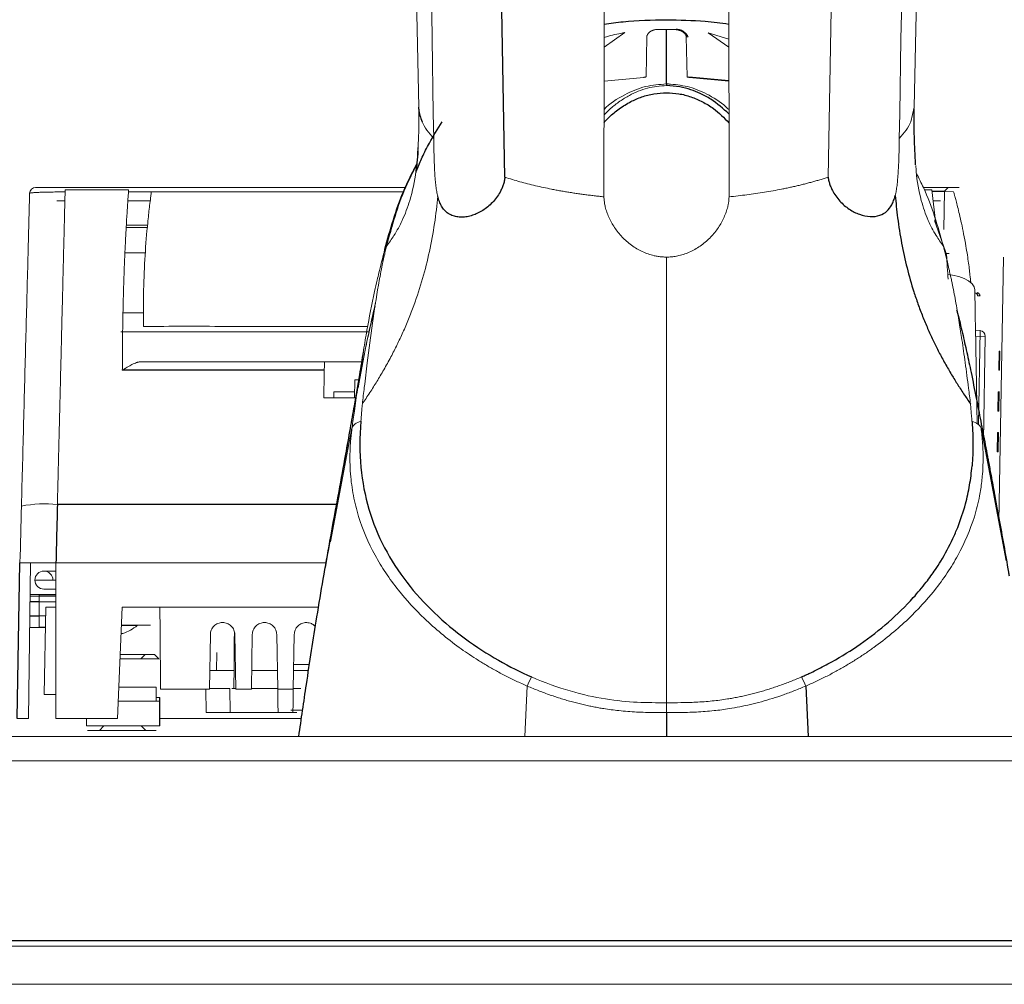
# Paper-space layout '_Bottom' of a CAD drawing. Header units: millimetres. Extents: x -1506 to 1507, y -634 to 605.
# Tile 29 of 33: x 896 to 978, y 322 to 402. Entities that reach past the tile are written whole.
import ezdxf

# ---------------------------------------------------------------- set-up
doc = ezdxf.new("R2010")
doc.units = ezdxf.units.MM

psp = doc.layouts.new('_Bottom')

# ---------------------------------------------------------------- linework, layer by layer
at = {"color": 144, "linetype": 'Continuous', "lineweight": 18}
for p, q in [((928.039, 460.262), (929.328, 395.013)), ((970.672, 395.013), (971.963, 460.345)), ((946.534, 401.219), (944.802, 400.01)), ((948.29, 397.53), (948.356, 400.868)), ((951.71, 397.53), (951.644, 400.868)), ((953.489, 401.208), (955.198, 400.01)), ((953.489, 401.208), (955.196, 400.682)), ((948.117, 397.487), (944.797, 397.167)), ((951.822, 397.492), (951.879, 397.487)), ((951.859, 397.492), (951.858, 397.532)), ((951.876, 397.532), (955.203, 397.214)), ((951.879, 397.487), (955.203, 397.17)), ((970.65, 395.014), (970.389, 393.783)), ((899.834, 388.3), (905.13, 388.3)), ((905.13, 388.098), (899.834, 388.098)), ((905.119, 387.926), (907.021, 387.926)), ((971.429, 388.3), (972.138, 388.3)), ((972.138, 388.098), (971.5, 388.098)), ((972.472, 385.252), (972.138, 388.098)), ((972.152, 387.977), (973.953, 387.933)), ((972.153, 387.995), (973.202, 387.995)), ((973.146, 384.8), (973.202, 387.995)), ((973.202, 387.995), (973.507, 388.3)), ((899.146, 387.2), (899.822, 387.2)), ((905.043, 387.2), (906.896, 387.2)), ((972.265, 387.2), (972.85, 387.2)), ((972.369, 385.543), (973.284, 382.954)), ((906.688, 384.95), (904.94, 384.95)), ((906.706, 385.15), (904.952, 385.15)), ((906.559, 382.85), (904.834, 382.85)), ((926.455, 382.951), (926.568, 383.29)), ((973.329, 382.8), (973.567, 382.8)), ((926.387, 382.697), (926.346, 382.069)), ((977.725, 360.403), (978.111, 382.496)), ((975.332, 380.865), (975.375, 380.337)), ((904.662, 377.85), (906.374, 377.85)), ((925.201, 376.25), (904.466, 376.25)), ((975.779, 376.384), (976.152, 376.378)), ((976.015, 368.535), (976.152, 376.378)), ((976.588, 375.87), (975.788, 375.884)), ((976.588, 375.87), (976.437, 367.181)), ((977.74, 374.65), (977.712, 373.05)), ((977.814, 374.648), (977.74, 374.65)), ((977.786, 373.049), (977.814, 374.648)), ((906.124, 373.75), (924.681, 373.75)), ((977.712, 373.05), (977.786, 373.049)), ((923.99, 372.25), (923.964, 370.75)), ((923.99, 372.25), (924.391, 372.25)), ((924.135, 370.75), (921.411, 370.75)), ((923.973, 371.25), (922.248, 371.25)), ((922.248, 371.25), (922.257, 370.75)), ((977.681, 371.25), (977.653, 369.65)), ((977.681, 371.25), (977.765, 371.249)), ((977.727, 369.649), (977.755, 371.249)), ((977.653, 369.65), (977.727, 369.649)), ((923.763, 368.232), (921.96, 358.748)), ((976.237, 368.232), (978.344, 357.149)), ((977.621, 367.851), (977.593, 366.251)), ((977.695, 367.849), (977.621, 367.851)), ((977.677, 366.249), (977.593, 366.251)), ((896.784, 344), (896.944, 357)), ((899.065, 357), (921.585, 357)), ((899.065, 357), (899.065, 344)), ((899.065, 356.3), (898.066, 356.3)), ((899.065, 355.55), (897.316, 355.55)), ((897.662, 354.194), (896.908, 354.192)), ((897.662, 354.354), (896.91, 354.353)), ((899.065, 354.354), (897.662, 354.354)), ((897.662, 354.354), (897.662, 351.578)), ((898.066, 354.8), (899.065, 354.8)), ((899.065, 353.733), (897.662, 353.733)), ((898.092, 346), (898.219, 353.3)), ((899.065, 353.3), (898.219, 353.3)), ((904.202, 344), (904.594, 353.3)), ((904.594, 353.3), (920.929, 353.3)), ((897.662, 352.577), (898.207, 352.577)), ((904.529, 351.758), (905.855, 351.758)), ((904.53, 351.8), (906.957, 351.8)), ((912.983, 352), (912.949, 352)), ((916.483, 352), (916.449, 352)), ((919.983, 352), (919.949, 352)), ((911.869, 346.448), (911.949, 351.017)), ((914.063, 346.448), (913.983, 351.017)), ((915.369, 346.448), (915.449, 351.017)), ((917.563, 346.448), (917.483, 351.017)), ((918.869, 346.448), (918.949, 351.017)), ((907.284, 349.35), (904.427, 349.35)), ((906.143, 348.971), (906.511, 349.35)), ((907.284, 349.35), (907.654, 348.969)), ((912.492, 349.5), (912.466, 348)), ((906.143, 348.971), (904.411, 348.971)), ((907.654, 348.969), (904.411, 348.969)), ((918.905, 348.5), (920.191, 348.5)), ((913.924, 348), (911.896, 348)), ((917.536, 348), (915.396, 348)), ((920.114, 348), (918.896, 348)), ((938.385, 346.706), (938.172, 342.5)), ((898.092, 346), (899.065, 346)), ((907.436, 346.61), (904.312, 346.61)), ((907.436, 345.44), (907.436, 346.61)), ((907.785, 346.448), (911.869, 346.448)), ((911.601, 344.5), (911.567, 346.448)), ((913.566, 346.5), (913.6, 344.5)), ((914.051, 346.5), (913.741, 346.5)), ((914.063, 346.448), (915.369, 346.448)), ((917.562, 346.5), (915.37, 346.5)), ((917.563, 346.448), (918.869, 346.448)), ((919.491, 346.5), (918.87, 346.5)), ((907.741, 345.44), (904.262, 345.44)), ((907.436, 345.74), (907.741, 345.74)), ((950, 344.495), (950, 345.318)), ((915.335, 344.5), (913.6, 344.5)), ((916.335, 344.5), (916.597, 344.5)), ((918.835, 344.5), (917.597, 344.5)), ((918.666, 344.7), (919.617, 344.7)), ((899.065, 344), (904.202, 344)), ((901.618, 344), (901.618, 343.381)), ((907.741, 343.381), (901.618, 343.381)), ((903.06, 343.379), (902.709, 343)), ((906.187, 343.379), (903.06, 343.379)), ((919.517, 344), (907.741, 344)), ((907.436, 343), (901.696, 343)), ((868.066, 342.5), (1008.065, 342.5)), ((1008.065, 340.465), (868.066, 340.465)), ((767.066, 325), (1063.066, 325)), ((767.066, 321.825), (1063.066, 321.825))]:
    psp.add_line(p, q, dxfattribs=at)
at = {"color": 7, "linetype": 'Continuous', "lineweight": 25}
for p, q in [((950, 396.937), (950, 396.794)), ((929.338, 394.822), (929.331, 395.014)), ((970.762, 390.198), (970.77, 390.279)), ((921.452, 373.046), (904.605, 373.046)), ((977.667, 366.25), (977.695, 367.849)), ((922.456, 361.857), (899.188, 361.857)), ((895.839, 344), (896.066, 357)), ((899.065, 354.194), (897.662, 354.194)), ((897.662, 353.733), (896.903, 353.732)), ((896.889, 352.576), (897.662, 352.577)), ((897.662, 351.578), (896.876, 351.577)), ((898.189, 351.578), (897.662, 351.578)), ((961.615, 346.706), (961.828, 342.5)), ((907.741, 343.381), (907.741, 345.74)), ((950, 344.495), (950, 342.5)), ((906.566, 343), (906.187, 343.379)), ((868.066, 325.491), (1008.065, 325.491))]:
    psp.add_line(p, q, dxfattribs=at)
at = {"color": 7, "linetype": 'Continuous', "lineweight": 25, "flags": 128}
psp.add_lwpolyline([(936.524, 389.155), (935.874, 424.858), (935.368, 452.91)], dxfattribs=at)
at = {"color": 144, "linetype": 'Continuous', "lineweight": 18, "flags": 128}
for points in [[(963.476, 389.155), (964.126, 424.858), (964.632, 452.91)], [(944.78, 387.523), (944.842, 422.176), (944.887, 449.406)], [(955.22, 387.523), (955.158, 422.176), (955.113, 449.406)], [(950, 396.937), (950.002, 396.937), (950.003, 396.937)], [(973.479, 381.039), (973.863, 380.986), (974.38, 380.868), (974.833, 380.705), (975.206, 380.505), (975.485, 380.274), (975.658, 380.022), (975.72, 379.757)], [(923.766, 368.244), (923.764, 368.237), (923.763, 368.232)]]:
    psp.add_lwpolyline(points, dxfattribs=at)
at = {"color": 144, "linetype": 'Continuous', "lineweight": 18}
for centre, radius, start, end in [((897.373, 387.8), 0.5, 90, 178.5), ((975.701, 379.255), 0.25, 0.87756, 87.98169), ((976.114, 375.904), 0.475, 355.8836, 85.50082), ((898.168, 351.308), 10.598, 84.47565, 100.76064), ((898.066, 355.55), 0.75, 0, 270), ((903.348, 354.897), 4.018, 288.89235, 308.60125), ((904.651, 352.744), 1.648, 264.33909, 269.92628)]:
    psp.add_arc(centre, radius, start, end, dxfattribs=at)
for points in [[(930.578, 392.399), (930.22, 414.54), (929.861, 436.685), (929.502, 458.834)], [(969.422, 392.399), (969.78, 414.54), (970.139, 436.685), (970.498, 458.834)], [(950.794, 401.481), (950.799, 401.492), (950.805, 401.503), (950.812, 401.513)], [(951.644, 400.868), (951.699, 400.887), (951.755, 400.884), (951.811, 400.865)], [(948.18, 397.492), (948.159, 397.49), (948.138, 397.489), (948.117, 397.487)], [(950, 396.937), (950, 396.899), (950, 396.849), (950, 396.794)], [(950.003, 396.937), (950.116, 396.937), (950.228, 396.934), (950.34, 396.928)], [(951.876, 397.532), (951.87, 397.532), (951.864, 397.532), (951.858, 397.532)], [(951.859, 397.492), (951.865, 397.49), (951.872, 397.489), (951.879, 397.487)], [(929.61, 393.783), (929.819, 393.314), (930.142, 392.85), (930.578, 392.399)], [(969.422, 392.399), (969.858, 392.85), (970.181, 393.314), (970.389, 393.783)], [(926.387, 382.697), (926.41, 382.782), (926.432, 382.866), (926.455, 382.951)], [(926.656, 383.42), (926.518, 383.289), (926.448, 383.127), (926.455, 382.951)], [(926.594, 383.169), (926.615, 383.253), (926.635, 383.337), (926.656, 383.42)], [(973.091, 383.42), (973.114, 383.336), (973.137, 383.25), (973.16, 383.165)], [(973.284, 382.954), (973.309, 382.868), (973.334, 382.782), (973.359, 382.695)], [(973.359, 382.695), (973.404, 382.013), (973.447, 381.332), (973.49, 380.643)], [(975.951, 379.259), (976.089, 379.254), (976.157, 379.252), (976.157, 379.252)], [(921.465, 373.75), (921.464, 373.75), (921.464, 373.75), (921.464, 373.749)], [(921.411, 370.75), (921.425, 371.52), (921.438, 372.286), (921.452, 373.046)], [(921.411, 370.75), (921.425, 371.52), (921.438, 372.286), (921.452, 373.046)], [(923.766, 368.244), (923.836, 368.733), (923.901, 369.201), (923.963, 369.648)], [(896.066, 357), (896.107, 358.575), (896.148, 360.149), (896.189, 361.72)], [(907.735, 353.3), (907.761, 351.135), (907.778, 348.846), (907.785, 346.448)], [(938.74, 347.47), (938.61, 347.229), (938.488, 346.966), (938.385, 346.706)], [(961.26, 347.47), (961.39, 347.229), (961.512, 346.966), (961.615, 346.706)]]:
    psp.add_open_spline(points, degree=3, dxfattribs=at)
at = {"color": 7, "linetype": 'Continuous', "lineweight": 25}
for points, knots in [([(944.806, 401.911), (945.328, 401.992), (947.036, 402.257), (948.785, 402.278), (950, 402.292)], [0, 0, 0, 0, 0.305563, 1, 1, 1, 1]), ([(950, 402.292), (951.083, 402.276), (952.83, 402.25), (954.543, 402.021), (955.194, 401.934)], [0, 0, 0, 0, 0.620046, 1, 1, 1, 1]), ([(950, 396.937), (950, 398.049), (950, 399.574), (950, 401.084), (950, 401.493)], [0, 0, 0, 0, 0.729213, 1, 1, 1, 1]), ([(950.794, 401.481), (950.826, 401.479), (950.889, 401.476), (950.98, 401.46), (951.064, 401.439), (951.142, 401.413), (951.212, 401.382), (951.275, 401.349), (951.33, 401.315), (951.4, 401.266), (951.482, 401.195), (951.555, 401.106), (951.598, 401.034), (951.624, 400.979), (951.64, 400.928), (951.643, 400.887), (951.644, 400.868)], [0, 0, 0, 0, 0.078891, 0.154273, 0.226018, 0.29404, 0.358288, 0.418745, 0.475424, 0.528362, 0.641352, 0.765242, 0.84483, 0.879453, 0.942357, 1, 1, 1, 1]), ([(955.208, 394.435), (954.725, 394.87), (954.001, 395.522), (952.871, 396.137), (952.006, 396.482), (951.064, 396.735), (950.373, 396.773), (950, 396.794)], [0, 0, 0, 0, 0.342472, 0.513145, 0.657397, 0.814814, 1, 1, 1, 1]), ([(944.791, 393.731), (944.932, 393.882), (945.312, 394.29), (946.055, 394.884), (946.964, 395.457), (947.944, 395.878), (948.945, 396.151), (949.648, 396.186), (949.999, 396.204)], [0, 0, 0, 0, 0.10982, 0.295695, 0.490898, 0.656134, 0.828235, 1, 1, 1, 1]), ([(949.999, 396.204), (950.341, 396.187), (951.036, 396.153), (952.051, 395.883), (953.021, 395.46), (954.146, 394.778), (954.799, 394.113), (955.209, 393.695)], [0, 0, 0, 0, 0.16649, 0.338124, 0.512752, 0.693661, 1, 1, 1, 1]), ([(970.772, 390.248), (970.734, 391.002), (970.657, 392.537), (970.664, 394.097), (970.667, 394.89)], [0, 0, 0, 0, 0.491974, 1, 1, 1, 1]), ([(929.264, 391.387), (929.239, 391.028), (929.194, 390.395), (929.122, 389.779), (929.078, 389.486), (929.119, 389.601), (929.262, 389.98), (929.394, 390.305), (929.703, 391.014), (930.287, 392.194), (930.912, 393.191), (931.283, 393.784)], [0, 0, 0, 0, 0.172323, 0.303329, 0.400075, 0.50195, 0.574638, 0.626162, 0.688516, 0.814799, 1, 1, 1, 1]), ([(929.178, 390.307), (928.785, 389.535), (927.619, 387.245), (926.931, 384.768), (926.474, 383.126)], [0, 0, 0, 0, 0.337013, 1, 1, 1, 1]), ([(926.656, 383.42), (927.097, 385.086), (927.71, 387.405), (928.849, 389.605), (929.169, 390.225)], [0, 0, 0, 0, 0.718464, 1, 1, 1, 1]), ([(936.524, 389.155), (936.516, 389.101), (936.5, 388.991), (936.465, 388.829), (936.424, 388.669), (936.374, 388.51), (936.317, 388.352), (936.252, 388.196), (936.126, 387.928), (935.908, 387.56), (935.573, 387.136), (935.193, 386.763), (934.651, 386.347), (934.064, 386.047), (933.474, 385.876), (933.032, 385.814), (932.606, 385.825), (932.188, 385.918), (931.806, 386.1), (931.526, 386.343), (931.345, 386.572), (931.236, 386.743), (931.14, 386.927), (931.056, 387.126), (930.981, 387.337), (930.939, 387.49), (930.919, 387.566)], [0, 0, 0, 0, 0.017651, 0.035516, 0.053615, 0.071967, 0.09059, 0.109503, 0.128722, 0.191091, 0.255816, 0.318066, 0.381738, 0.506627, 0.569099, 0.630667, 0.694094, 0.753979, 0.819421, 0.877203, 0.900458, 0.922323, 0.942979, 0.962639, 0.981553, 1, 1, 1, 1]), ([(963.476, 389.155), (963.485, 389.102), (963.503, 388.993), (963.54, 388.834), (963.584, 388.676), (963.636, 388.519), (963.695, 388.363), (963.762, 388.209), (963.891, 387.944), (964.111, 387.581), (964.449, 387.163), (964.829, 386.796), (965.37, 386.387), (966.098, 386.019), (966.981, 385.83), (967.765, 385.916), (968.367, 386.251), (968.736, 386.715), (968.926, 387.134), (969.009, 387.378), (969.047, 387.51), (969.068, 387.585), (969.078, 387.624), (969.082, 387.642)], [0, 0, 0, 0, 0.017614, 0.035456, 0.053545, 0.0719, 0.090539, 0.109481, 0.128745, 0.191147, 0.255924, 0.318211, 0.381898, 0.506753, 0.630991, 0.754333, 0.852763, 0.926293, 0.96307, 0.98151, 0.990748, 0.99591, 1, 1, 1, 1]), ([(969.283, 385.762), (969.374, 385.067), (969.485, 384.355), (969.747, 382.956), (969.896, 382.27), (970.232, 380.928), (970.419, 380.27), (970.739, 379.267), (970.852, 378.93), (971.098, 378.241), (971.23, 377.89), (971.502, 377.203), (971.642, 376.867), (971.925, 376.219), (972.068, 375.906), (972.36, 375.292), (972.509, 374.991), (972.745, 374.532), (972.826, 374.378), (972.994, 374.063), (973.081, 373.901), (973.35, 373.415), (973.535, 373.094), (973.892, 372.494), (974.064, 372.213), (974.325, 371.801), (974.412, 371.664), (974.593, 371.384), (974.689, 371.239), (974.882, 370.948), (974.98, 370.802), (975.172, 370.52), (975.266, 370.384), (975.358, 370.251)], [0, 0, 0, 0, 0.125, 0.125, 0.25, 0.25, 0.375, 0.375, 0.4375, 0.4375, 0.5, 0.5, 0.5625, 0.5625, 0.625, 0.625, 0.6875, 0.6875, 0.71875, 0.71875, 0.75, 0.75, 0.8125, 0.8125, 0.875, 0.875, 0.90625, 0.90625, 0.9375, 0.9375, 0.96875, 0.96875, 1, 1, 1, 1]), ([(976.157, 379.252), (976.153, 379.282), (976.146, 379.345), (976.09, 379.427), (976.009, 379.485), (975.946, 379.494), (975.916, 379.498)], [0, 0, 0, 0, 0.2406541, 0.499857, 0.7591491, 1, 1, 1, 1]), ([(974.202, 378.096), (974.227, 378.005), (974.398, 377.377), (974.68, 376.194), (975.056, 374.541), (975.436, 372.736), (975.759, 371.136), (976.026, 369.773), (976.214, 368.806), (976.401, 367.828), (976.589, 366.841), (976.733, 366.075), (976.881, 365.284), (977.067, 364.29), (977.312, 362.97), (977.544, 361.705), (977.946, 359.498), (978.291, 357.607), (978.562, 356.013), (978.58, 355.909)], [0, 0, 0, 0, 0.014177, 0.098171, 0.175551, 0.254456, 0.352558, 0.395726, 0.439054, 0.482551, 0.526219, 0.570061, 0.583617, 0.63025, 0.700407, 0.755818, 0.794702, 0.986646, 1, 1, 1, 1]), ([(924.7, 374.598), (924.595, 373.962), (924.348, 372.455), (923.979, 370.326), (923.588, 368.105), (923.16, 365.714), (922.588, 362.568), (922.146, 360.165), (921.892, 358.787)], [0, 0, 0, 0, 0.118845, 0.281579, 0.400136, 0.536675, 0.734259, 1, 1, 1, 1]), ([(924.508, 368.809), (924.396, 367.466), (924.396, 366.187), (924.621, 363.739), (924.845, 362.57), (925.508, 360.332), (925.947, 359.263), (927.013, 357.23), (927.639, 356.266), (929.739, 353.547), (931.433, 351.965), (935.025, 349.325), (936.919, 348.267), (938.74, 347.47)], [0, 0, 0, 0, 0.125, 0.125, 0.25, 0.25, 0.375, 0.375, 0.5, 0.5, 0.75, 0.75, 1, 1, 1, 1]), ([(975.481, 368.803), (975.484, 368.763), (975.488, 368.715), (975.494, 368.633), (975.497, 368.595), (975.506, 368.475), (975.512, 368.396), (975.527, 368.157), (975.535, 367.998), (975.556, 367.525), (975.563, 367.211), (975.566, 366.28), (975.541, 365.668), (975.489, 365.067)], [0, 0, 0, 0, 0.03125, 0.03125, 0.0625, 0.0625, 0.125, 0.125, 0.25, 0.25, 0.5, 0.5, 1, 1, 1, 1]), ([(961.26, 347.47), (961.26, 347.47), (961.26, 347.47), (961.26, 347.47), (961.26, 347.47), (961.26, 347.47), (961.261, 347.47), (961.261, 347.471), (961.263, 347.471), (961.265, 347.472), (961.271, 347.475), (961.282, 347.479), (961.303, 347.489), (961.322, 347.497), (961.334, 347.503), (961.334, 347.503), (961.334, 347.503), (961.334, 347.503), (961.335, 347.503), (961.335, 347.503), (961.337, 347.504), (961.34, 347.505), (961.345, 347.507), (961.356, 347.512), (961.378, 347.522), (961.447, 347.553), (961.615, 347.628), (961.985, 347.797), (962.735, 348.158), (964.206, 348.935), (967.118, 350.756), (969.744, 353.039), (971.606, 355.269), (972.347, 356.295), (973.123, 357.501), (973.753, 358.671), (974.443, 360.274), (974.849, 361.502), (975.136, 362.686), (975.288, 363.465), (975.41, 364.26), (975.463, 364.797), (975.489, 365.067)], [0, 0, 0, 0, 0.000002, 0.000003, 0.000006, 0.000012, 0.000024, 0.000049, 0.000098, 0.000196, 0.000392, 0.000783, 0.001567, 0.003139, 0.003141, 0.003143, 0.003146, 0.003152, 0.003164, 0.003189, 0.003238, 0.003336, 0.003534, 0.003928, 0.004719, 0.006307, 0.012768, 0.026197, 0.053763, 0.110206, 0.222166, 0.463635, 0.534116, 0.590457, 0.625954, 0.719752, 0.764131, 0.856701, 0.891814, 0.92736, 0.963398, 1, 1, 1, 1]), ([(921.89, 358.778), (921.521, 356.683), (920.823, 352.715), (919.991, 347.256), (919.508, 343.944), (919.297, 342.5)], [0, 0, 0, 0, 0.386667, 0.732456, 1, 1, 1, 1])]:
    psp.add_open_spline(points, degree=3, knots=knots, dxfattribs=at)
at = {"color": 144, "linetype": 'Continuous', "lineweight": 18}
for points, knots in [([(946.534, 401.219), (946.074, 401.136), (945.488, 401.03), (944.925, 400.86), (944.804, 400.823)], [0, 0, 0, 0, 0.7840193, 1, 1, 1, 1]), ([(949.207, 401.481), (949.176, 401.48), (949.114, 401.476), (949.023, 401.462), (948.935, 401.44), (948.851, 401.411), (948.769, 401.374), (948.691, 401.329), (948.604, 401.27), (948.516, 401.192), (948.442, 401.102), (948.392, 401.018), (948.363, 400.942), (948.358, 400.892), (948.356, 400.868)], [0, 0, 0, 0, 0.076147, 0.150836, 0.224866, 0.299063, 0.374242, 0.451191, 0.530642, 0.649032, 0.767233, 0.851072, 0.92795, 1, 1, 1, 1]), ([(950, 401.493), (949.865, 401.493), (949.601, 401.492), (949.337, 401.485), (949.207, 401.481)], [0, 0, 0, 0, 0.508636, 1, 1, 1, 1]), ([(950.794, 401.481), (950.664, 401.485), (950.399, 401.492), (950.135, 401.493), (950, 401.493)], [0, 0, 0, 0, 0.490885, 1, 1, 1, 1]), ([(951.811, 400.865), (951.788, 400.902), (951.743, 400.975), (951.633, 401.123), (951.496, 401.26), (951.318, 401.378), (951.166, 401.447), (950.994, 401.498), (950.875, 401.508), (950.812, 401.513)], [0, 0, 0, 0, 0.114636, 0.223455, 0.470938, 0.59335, 0.733591, 0.857583, 1, 1, 1, 1]), ([(944.792, 394.351), (944.97, 394.532), (945.373, 394.943), (946.085, 395.493), (947.083, 396.114), (948.137, 396.535), (949.197, 396.758), (949.733, 396.782), (950, 396.794)], [0, 0, 0, 0, 0.134686, 0.304339, 0.465058, 0.73612, 0.868775, 1, 1, 1, 1]), ([(944.793, 394.807), (944.795, 394.81), (945.25, 395.313), (946.406, 396.029), (948.177, 396.807), (949.411, 396.895), (950, 396.937)], [0, 0, 0, 0, 0.001666, 0.376947, 0.702177, 1, 1, 1, 1]), ([(948.29, 397.53), (948.273, 397.521), (948.239, 397.504), (948.199, 397.496), (948.18, 397.492)], [0, 0, 0, 0, 0.502444, 1, 1, 1, 1]), ([(950.34, 396.928), (950.884, 396.865), (952.02, 396.734), (953.641, 395.989), (954.73, 395.301), (955.18, 394.81), (955.207, 394.78)], [0, 0, 0, 0, 0.293026, 0.61188, 0.976586, 1, 1, 1, 1]), ([(951.822, 397.492), (951.802, 397.496), (951.762, 397.503), (951.727, 397.521), (951.71, 397.53)], [0, 0, 0, 0, 0.497538, 1, 1, 1, 1]), ([(951.858, 397.492), (951.852, 397.493), (951.84, 397.495), (951.828, 397.493), (951.822, 397.492)], [0, 0, 0, 0, 0.493615, 1, 1, 1, 1]), ([(929.334, 394.874), (929.339, 394.269), (929.349, 393.082), (929.291, 391.921), (929.262, 391.352)], [0, 0, 0, 0, 0.510413, 1, 1, 1, 1]), ([(929.293, 392.117), (929.246, 391.286), (929.153, 389.641), (928.702, 387.44), (928.04, 385.659), (927.363, 384.397), (926.864, 383.707), (926.656, 383.42)], [0, 0, 0, 0, 0.277816, 0.549943, 0.74123, 0.892378, 1, 1, 1, 1]), ([(930.578, 392.398), (930.579, 392.331), (930.581, 392.2), (930.585, 391.996), (930.589, 391.79), (930.593, 391.579), (930.6, 391.25), (930.612, 390.801), (930.633, 390.194), (930.662, 389.574), (930.699, 389.046), (930.736, 388.666), (930.764, 388.42), (930.795, 388.186), (930.832, 387.966), (930.872, 387.758), (930.903, 387.629), (930.919, 387.566)], [0, 0, 0, 0, 0.0511906, 0.1019274, 0.152281, 0.2023262, 0.2521417, 0.3820261, 0.5030852, 0.6363151, 0.75298, 0.7999179, 0.8440121, 0.8856209, 0.9251588, 0.9631042, 1, 1, 1, 1]), ([(969.422, 392.399), (969.42, 392.316), (969.418, 392.151), (969.412, 391.894), (969.407, 391.634), (969.398, 391.273), (969.385, 390.812), (969.363, 390.217), (969.333, 389.61), (969.296, 389.096), (969.26, 388.723), (969.232, 388.482), (969.201, 388.253), (969.166, 388.036), (969.127, 387.832), (969.097, 387.704), (969.082, 387.642)], [0, 0, 0, 0, 0.063668, 0.126798, 0.189449, 0.251678, 0.380442, 0.501736, 0.634376, 0.75167, 0.798996, 0.84341, 0.885264, 0.924976, 0.963037, 1, 1, 1, 1]), ([(970.801, 390.124), (970.809, 389.958), (970.855, 388.982), (971.145, 387.443), (971.742, 385.659), (972.393, 384.395), (972.886, 383.707), (973.091, 383.42)], [0, 0, 0, 0, 0.071502, 0.421638, 0.667282, 0.861445, 1, 1, 1, 1]), ([(970.862, 389.441), (971.058, 389.058), (972.059, 387.109), (972.631, 385.063), (973.091, 383.42)], [0, 0, 0, 0, 0.196923, 1, 1, 1, 1]), ([(944.78, 387.523), (944.644, 387.537), (944.372, 387.564), (943.966, 387.609), (943.561, 387.657), (943.159, 387.709), (942.758, 387.764), (942.358, 387.822), (941.962, 387.883), (941.567, 387.948), (941.175, 388.016), (940.786, 388.087), (940.302, 388.18), (939.725, 388.3), (939.061, 388.449), (938.407, 388.61), (937.765, 388.781), (937.133, 388.962), (936.728, 389.091), (936.524, 389.155)], [0, 0, 0, 0, 0.044139, 0.088452, 0.132942, 0.177612, 0.222466, 0.267507, 0.312739, 0.358165, 0.403787, 0.44961, 0.495636, 0.577171, 0.659696, 0.743226, 0.827778, 0.913364, 1, 1, 1, 1]), ([(963.476, 389.155), (963.365, 389.12), (963.144, 389.049), (962.805, 388.946), (962.462, 388.846), (962.115, 388.749), (961.765, 388.656), (961.412, 388.566), (961.055, 388.478), (960.695, 388.394), (960.332, 388.314), (959.967, 388.236), (959.489, 388.139), (958.893, 388.027), (958.173, 387.903), (957.445, 387.791), (956.71, 387.691), (955.97, 387.6), (955.47, 387.548), (955.221, 387.523)], [0, 0, 0, 0, 0.047388, 0.094462, 0.141225, 0.187678, 0.233824, 0.279666, 0.325205, 0.370444, 0.415386, 0.460033, 0.504387, 0.588608, 0.672154, 0.755046, 0.837304, 0.918948, 1, 1, 1, 1]), ([(896.189, 361.72), (896.25, 364.051), (896.312, 366.395), (896.433, 371.033), (896.493, 373.325), (896.61, 377.775), (896.666, 379.933), (896.774, 384.042), (896.825, 385.993), (896.873, 387.813)], [0, 0, 0, 0, 0.25, 0.25, 0.5, 0.5, 0.75, 0.75, 1, 1, 1, 1]), ([(896.873, 387.813), (896.873, 387.815), (896.875, 387.82), (896.89, 387.828), (896.929, 387.838), (896.998, 387.85), (897.133, 387.865), (897.358, 387.882), (897.733, 387.899), (898.177, 387.913), (898.612, 387.92), (898.979, 387.924), (899.268, 387.926), (899.562, 387.927), (899.759, 387.926), (899.857, 387.926)], [0, 0, 0, 0, 0.02906, 0.07046, 0.124934, 0.195473, 0.25014, 0.383072, 0.499759, 0.627689, 0.749291, 0.812292, 0.875303, 0.937983, 1, 1, 1, 1]), ([(897.373, 388.3), (897.373, 388.3), (897.421, 388.3), (897.573, 388.3), (897.637, 388.3), (897.792, 388.3), (897.883, 388.3), (898.095, 388.3), (898.215, 388.3), (898.481, 388.3), (898.629, 388.3), (898.945, 388.3), (899.116, 388.3), (899.469, 388.3), (899.649, 388.3), (899.834, 388.3)], [0, 0, 0, 0, 0.25, 0.25, 0.375, 0.375, 0.5, 0.5, 0.625, 0.625, 0.75, 0.75, 0.875, 0.875, 1, 1, 1, 1]), ([(899.834, 388.098), (899.83, 387.904), (899.82, 387.514), (899.805, 386.918), (899.79, 386.31), (899.775, 385.689), (899.759, 385.056), (899.743, 384.41), (899.727, 383.751), (899.711, 383.08), (899.694, 382.396), (899.677, 381.699), (899.659, 380.99), (899.642, 380.268), (899.623, 379.533), (899.605, 378.786), (899.586, 378.026), (899.567, 377.254), (899.548, 376.469), (899.528, 375.646), (899.506, 374.772), (899.483, 373.835), (899.459, 372.851), (899.433, 371.82), (899.407, 370.741), (899.379, 369.614), (899.35, 368.438), (899.32, 367.215), (899.289, 365.943), (899.256, 364.623), (899.223, 363.257), (899.2, 362.328), (899.188, 361.857)], [0, 0, 0, 0, 0.0254891, 0.0512473, 0.0772748, 0.1035714, 0.1301372, 0.1569722, 0.1840764, 0.2114499, 0.2390925, 0.2670043, 0.2951853, 0.3236355, 0.3523549, 0.3813434, 0.4106012, 0.4401282, 0.4699244, 0.4999898, 0.5333274, 0.5681796, 0.6045463, 0.6424275, 0.6818233, 0.7227336, 0.7651584, 0.8090977, 0.8545516, 0.9015199, 0.9500027, 1, 1, 1, 1]), ([(904.605, 373.046), (904.606, 373.278), (904.607, 373.743), (904.611, 374.436), (904.616, 375.127), (904.624, 375.814), (904.633, 376.499), (904.645, 377.18), (904.658, 377.857), (904.673, 378.531), (904.69, 379.202), (904.709, 379.868), (904.73, 380.53), (904.753, 381.188), (904.778, 381.842), (904.804, 382.49), (904.833, 383.135), (904.863, 383.774), (904.896, 384.408), (904.93, 385.037), (904.966, 385.661), (905.004, 386.279), (905.044, 386.892), (905.086, 387.499), (905.115, 387.899), (905.13, 388.098)], [0, 0, 0, 0, 0.043031, 0.086101, 0.129209, 0.172357, 0.215545, 0.258772, 0.302039, 0.345347, 0.388695, 0.432084, 0.475515, 0.518987, 0.562501, 0.606057, 0.649655, 0.693296, 0.73698, 0.780707, 0.824477, 0.868292, 0.91215, 0.956053, 1, 1, 1, 1]), ([(905.13, 388.3), (905.237, 388.3), (905.342, 388.3), (905.547, 388.3), (905.647, 388.3), (905.927, 388.3), (906.092, 388.3), (906.496, 388.3), (906.65, 388.3), (906.695, 388.3)], [0, 0, 0, 0, 0.125, 0.125, 0.25, 0.25, 0.5, 0.5, 1, 1, 1, 1]), ([(907.019, 387.894), (907.008, 387.811), (906.982, 387.607), (906.931, 387.195), (906.84, 386.444), (906.676, 384.937), (906.484, 382.666), (906.392, 380.492), (906.367, 378.998), (906.362, 378.207), (906.364, 377.442), (906.371, 376.926), (906.374, 376.705)], [0, 0, 0, 0, 0.025528, 0.062554, 0.125119, 0.25013, 0.500083, 0.750014, 0.812511, 0.874975, 0.946378, 1, 1, 1, 1]), ([(906.695, 388.3), (910.052, 388.3), (916.762, 388.3), (923.994, 388.3), (927.823, 388.3), (928.231, 388.3)], [0, 0, 0, 0, 0.472293, 0.943805, 1, 1, 1, 1]), ([(907.022, 387.94), (907.022, 387.933), (907.021, 387.917), (907.02, 387.902), (907.019, 387.894)], [0, 0, 0, 0, 0.496616, 1, 1, 1, 1]), ([(928.11, 387.924), (927.044, 387.925), (922.961, 387.925), (915.893, 387.93), (909.979, 387.937), (907.022, 387.94)], [0, 0, 0, 0, 0.150043, 0.575049, 1, 1, 1, 1]), ([(972.138, 388.3), (972.307, 388.3), (972.477, 388.3), (972.802, 388.3), (972.957, 388.3), (973.4, 388.3), (973.653, 388.3), (973.949, 388.3), (974.033, 388.3), (974.177, 388.3), (974.237, 388.3), (974.375, 388.3), (974.418, 388.3), (974.418, 388.3)], [0, 0, 0, 0, 0.125, 0.125, 0.25, 0.25, 0.5, 0.5, 0.625, 0.625, 0.75, 0.75, 1, 1, 1, 1]), ([(973.953, 387.933), (973.964, 387.892), (973.996, 387.769), (974.064, 387.523), (974.163, 387.151), (974.291, 386.652), (974.443, 386.026), (974.615, 385.27), (974.799, 384.386), (974.963, 383.498), (975.097, 382.684), (975.194, 382.008), (975.271, 381.413), (975.312, 381.039), (975.332, 380.865)], [0, 0, 0, 0, 0.017514, 0.052947, 0.106319, 0.17766, 0.267018, 0.374474, 0.500143, 0.642231, 0.74988, 0.843198, 0.926581, 1, 1, 1, 1]), ([(930.919, 387.566), (930.852, 386.83), (930.762, 386.069), (930.529, 384.512), (930.385, 383.722), (930.053, 382.188), (929.865, 381.443), (929.441, 379.967), (929.205, 379.234), (928.784, 378.08), (928.633, 377.69), (928.326, 376.935), (928.17, 376.569), (927.853, 375.864), (927.694, 375.525), (927.364, 374.85), (927.193, 374.514), (926.82, 373.81), (926.616, 373.441), (926.22, 372.749), (926.028, 372.426), (925.744, 371.964), (925.65, 371.813), (925.456, 371.505), (925.355, 371.347), (925.145, 371.024), (925.038, 370.861), (924.829, 370.546), (924.726, 370.394), (924.626, 370.246)], [0, 0, 0, 0, 0.125, 0.125, 0.25, 0.25, 0.375, 0.375, 0.5, 0.5, 0.5625, 0.5625, 0.625, 0.625, 0.6875, 0.6875, 0.75, 0.75, 0.8125, 0.8125, 0.875, 0.875, 0.90625, 0.90625, 0.9375, 0.9375, 0.96875, 0.96875, 1, 1, 1, 1]), ([(944.78, 387.523), (944.782, 387.469), (944.786, 387.361), (944.802, 387.196), (944.825, 387.03), (944.855, 386.861), (944.912, 386.604), (945.013, 386.257), (945.185, 385.819), (945.4, 385.386), (945.742, 384.822), (946.27, 384.155), (946.925, 383.574), (947.509, 383.188), (947.973, 382.943), (948.458, 382.747), (948.907, 382.618), (949.307, 382.542), (949.653, 382.501), (949.885, 382.496), (950, 382.494)], [0, 0, 0, 0, 0.026167, 0.052195, 0.078135, 0.104039, 0.129958, 0.194903, 0.259079, 0.323487, 0.386912, 0.512969, 0.637135, 0.698659, 0.759517, 0.820162, 0.880242, 0.920504, 0.960323, 1, 1, 1, 1]), ([(950, 382.494), (950.069, 382.495), (950.208, 382.497), (950.415, 382.511), (950.622, 382.535), (950.829, 382.569), (951.136, 382.632), (951.54, 382.748), (952.025, 382.946), (952.488, 383.191), (953.071, 383.577), (953.725, 384.157), (954.252, 384.823), (954.595, 385.387), (954.81, 385.82), (954.983, 386.257), (955.096, 386.642), (955.166, 386.974), (955.207, 387.253), (955.216, 387.433), (955.221, 387.523)], [0, 0, 0, 0, 0.023807, 0.047624, 0.071516, 0.095549, 0.119785, 0.179859, 0.240517, 0.301363, 0.362901, 0.48707, 0.613133, 0.676549, 0.740968, 0.805137, 0.870075, 0.913261, 0.956491, 1, 1, 1, 1]), ([(924.626, 370.246), (924.681, 370.706), (924.818, 371.85), (925.086, 374.098), (925.449, 376.948), (925.817, 379.345), (926.105, 380.909), (926.276, 381.767), (926.442, 382.53), (926.559, 383.023), (926.594, 383.169)], [0, 0, 0, 0, 0.105989, 0.263364, 0.517997, 0.764088, 0.820518, 0.883828, 0.965452, 1, 1, 1, 1]), ([(973.16, 383.165), (973.216, 382.948), (973.324, 382.534), (973.468, 381.94), (973.591, 381.408), (973.694, 380.937), (973.78, 380.531), (973.935, 379.778), (974.157, 378.614), (974.416, 377.09), (974.672, 375.438), (974.93, 373.62), (975.163, 371.836), (975.304, 370.687), (975.358, 370.251)], [0, 0, 0, 0, 0.051402, 0.09812, 0.139993, 0.176881, 0.208667, 0.235251, 0.353424, 0.480251, 0.589261, 0.735692, 0.899637, 1, 1, 1, 1]), ([(926.387, 382.697), (926.326, 382.464), (926.195, 381.961), (926.022, 381.255), (925.836, 380.462), (925.479, 378.865), (925.097, 376.909), (924.719, 374.72), (924.456, 373.064), (924.204, 371.373), (924.046, 370.238), (923.963, 369.648)], [0, 0, 0, 0, 0.053765, 0.11646, 0.162677, 0.235901, 0.483007, 0.61046, 0.738137, 0.863784, 1, 1, 1, 1]), ([(950, 382.494), (950, 381.925), (950, 381.34), (950, 380.132), (950, 379.508), (950, 377.578), (950, 376.209), (950, 374.136), (950, 373.442), (950, 372.049), (950, 371.351), (950, 369.938), (950, 369.223), (950, 367.75), (950, 366.992), (950, 365.398), (950, 364.572), (950, 362.946), (950, 362.145), (950, 360.56), (950, 359.777), (950, 358.554), (950, 358.138), (950, 357.273), (950, 356.819), (950, 355.897), (950, 355.431), (950, 354.514), (950, 354.063), (950, 353.178), (950, 352.745), (950, 351.876), (950, 351.441), (950, 350.527), (950, 350.04), (950, 349.065), (950, 348.578), (950, 347.633), (950, 347.177), (950, 346.485), (950, 346.25), (950, 345.781), (950, 345.55), (950, 345.318)], [0, 0, 0, 0, 0.0625, 0.0625, 0.125, 0.125, 0.25, 0.25, 0.3125, 0.3125, 0.375, 0.375, 0.4375, 0.4375, 0.5, 0.5, 0.5625, 0.5625, 0.625, 0.625, 0.6875, 0.6875, 0.71875, 0.71875, 0.75, 0.75, 0.78125, 0.78125, 0.8125, 0.8125, 0.84375, 0.84375, 0.875, 0.875, 0.90625, 0.90625, 0.9375, 0.9375, 0.96875, 0.96875, 0.984375, 0.984375, 1, 1, 1, 1]), ([(975.72, 379.757), (975.748, 378.165), (975.804, 374.972), (975.87, 371.184), (975.908, 369.018), (975.915, 368.585)], [0, 0, 0, 0, 0.443225, 0.888667, 1, 1, 1, 1]), ([(924.291, 371.757), (924.413, 372.408), (924.595, 373.38), (924.819, 374.523), (924.986, 375.354), (925.156, 376.168), (925.348, 377.048), (925.535, 377.861), (925.663, 378.405), (925.732, 378.675), (925.738, 378.699)], [0, 0, 0, 0, 0.266272, 0.397532, 0.48456, 0.621676, 0.751349, 0.873687, 0.988768, 1, 1, 1, 1]), ([(925.689, 378.385), (925.438, 377.333), (924.929, 375.199), (924.489, 372.806), (924.266, 371.593)], [0, 0, 0, 0, 0.493192, 1, 1, 1, 1]), ([(906.374, 376.705), (907.499, 376.713), (909.748, 376.728), (913.161, 376.711), (916.597, 376.702), (920.156, 376.693), (922.985, 376.691), (924.663, 376.69), (925.077, 376.69)], [0, 0, 0, 0, 0.183911, 0.367565, 0.551294, 0.735048, 0.934643, 1, 1, 1, 1]), ([(906.124, 373.75), (906.099, 373.749), (906.048, 373.748), (905.966, 373.735), (905.876, 373.715), (905.757, 373.68), (905.6, 373.62), (905.412, 373.533), (905.213, 373.428), (905.024, 373.317), (904.818, 373.189), (904.684, 373.098), (904.605, 373.046)], [0, 0, 0, 0, 0.058365, 0.119525, 0.183558, 0.250531, 0.368935, 0.499917, 0.616141, 0.749671, 0.854437, 1, 1, 1, 1]), ([(921.452, 373.046), (921.453, 373.137), (921.455, 373.228), (921.458, 373.398), (921.459, 373.476), (921.461, 373.604), (921.462, 373.655), (921.463, 373.725), (921.464, 373.744), (921.464, 373.749)], [0, 0, 0, 0, 0.25, 0.25, 0.5, 0.5, 0.75, 0.75, 1, 1, 1, 1]), ([(921.452, 373.046), (921.453, 373.137), (921.455, 373.228), (921.458, 373.398), (921.459, 373.476), (921.461, 373.604), (921.462, 373.655), (921.463, 373.725), (921.464, 373.744), (921.464, 373.749)], [0, 0, 0, 0, 0.25, 0.25, 0.5, 0.5, 0.75, 0.75, 1, 1, 1, 1]), ([(922.122, 373.75), (921.948, 373.75), (921.778, 373.75), (921.54, 373.75), (921.474, 373.75), (921.465, 373.75)], [0, 0, 0, 0, 0.5, 0.5, 1, 1, 1, 1]), ([(924.549, 369.297), (924.562, 369.459), (924.588, 369.778), (924.613, 370.092), (924.626, 370.246)], [0, 0, 0, 0, 0.507709, 1, 1, 1, 1]), ([(975.358, 370.251), (975.371, 370.096), (975.398, 369.783), (975.439, 369.301), (975.467, 368.971), (975.481, 368.803)], [0, 0, 0, 0, 0.323826, 0.656893, 1, 1, 1, 1]), ([(924.508, 368.809), (924.314, 368.751), (924.148, 368.671), (923.895, 368.478), (923.808, 368.366), (923.766, 368.244)], [0, 0, 0, 0, 0.5, 0.5, 1, 1, 1, 1]), ([(924.508, 368.809), (924.515, 368.891), (924.529, 369.054), (924.542, 369.217), (924.549, 369.297)], [0, 0, 0, 0, 0.5032656, 1, 1, 1, 1]), ([(975.481, 368.803), (975.678, 368.745), (975.847, 368.665), (976.105, 368.47), (976.194, 368.356), (976.237, 368.232)], [0, 0, 0, 0, 0.5, 0.5, 1, 1, 1, 1]), ([(923.766, 368.244), (923.746, 368.09), (923.705, 367.775), (923.658, 367.293), (923.62, 366.793), (923.591, 366.162), (923.584, 365.361), (923.628, 364.429), (923.728, 363.489), (923.921, 362.305), (924.418, 360.317), (925.341, 358.157), (926.568, 356.132), (927.88, 354.337), (929.852, 352.187), (931.883, 350.502), (933.397, 349.441), (934.121, 348.963), (934.891, 348.488), (935.706, 348.018), (936.563, 347.561), (937.456, 347.118), (938.074, 346.844), (938.385, 346.706)], [0, 0, 0, 0, 0.01775, 0.036262, 0.055512, 0.075476, 0.108974, 0.147996, 0.183334, 0.218077, 0.286176, 0.417796, 0.479957, 0.544957, 0.656704, 0.785575, 0.813239, 0.842102, 0.872052, 0.902964, 0.934698, 0.967099, 1, 1, 1, 1]), ([(961.615, 346.706), (961.767, 346.772), (962.07, 346.905), (962.519, 347.113), (962.961, 347.325), (963.397, 347.544), (963.825, 347.767), (964.245, 347.995), (964.657, 348.227), (965.06, 348.462), (965.454, 348.7), (965.839, 348.941), (966.215, 349.183), (966.581, 349.427), (966.936, 349.672), (968.207, 350.575), (970.136, 352.173), (972.108, 354.317), (973.426, 356.115), (974.654, 358.135), (975.578, 360.293), (976.101, 362.378), (976.283, 363.563), (976.375, 364.499), (976.415, 365.331), (976.41, 366.187), (976.372, 366.928), (976.317, 367.589), (976.263, 368.02), (976.237, 368.232)], [0, 0, 0, 0, 0.016016, 0.031988, 0.047899, 0.063731, 0.079467, 0.095092, 0.110588, 0.12594, 0.141135, 0.156158, 0.170995, 0.185635, 0.200066, 0.214276, 0.342235, 0.454738, 0.519516, 0.581807, 0.713345, 0.781412, 0.827776, 0.851458, 0.890157, 0.923948, 0.950257, 0.975622, 1, 1, 1, 1]), ([(923.43, 367.061), (923.357, 366.664), (922.979, 364.594), (922.34, 361.078), (921.793, 357.97), (921.55, 356.593)], [0, 0, 0, 0, 0.116684, 0.6089, 1, 1, 1, 1]), ([(896.066, 357), (896.066, 357), (896.144, 357), (896.444, 357), (896.667, 357), (896.944, 357)], [0, 0, 0, 0, 0.5, 0.5, 1, 1, 1, 1]), ([(896.066, 357), (896.067, 357), (896.069, 357), (896.085, 357), (896.11, 357), (896.146, 357), (896.192, 357), (896.247, 357), (896.31, 357), (896.382, 357), (896.462, 357), (896.548, 357), (896.64, 357), (896.737, 357), (896.838, 357), (896.97, 357), (897.139, 357), (897.358, 357), (897.601, 357), (897.866, 357), (898.149, 357), (898.447, 357), (898.753, 357), (898.961, 357), (899.065, 357)], [0, 0, 0, 0, 0.037275, 0.074647, 0.112029, 0.149335, 0.186478, 0.223371, 0.25993, 0.296076, 0.33173, 0.366821, 0.401282, 0.43505, 0.468072, 0.500297, 0.556165, 0.614644, 0.675442, 0.738199, 0.802504, 0.8679, 0.933898, 1, 1, 1, 1]), ([(911.949, 351.017), (911.951, 351.134), (911.974, 351.26), (912.074, 351.502), (912.15, 351.618), (912.345, 351.809), (912.462, 351.883), (912.706, 351.979), (912.832, 352), (912.949, 352)], [0, 0, 0, 0, 0.25, 0.25, 0.5, 0.5, 0.75, 0.75, 1, 1, 1, 1]), ([(912.983, 352), (913.1, 352), (913.226, 351.979), (913.47, 351.883), (913.587, 351.809), (913.781, 351.618), (913.858, 351.502), (913.958, 351.26), (913.981, 351.134), (913.983, 351.017)], [0, 0, 0, 0, 0.25, 0.25, 0.5, 0.5, 0.75, 0.75, 1, 1, 1, 1]), ([(915.449, 351.017), (915.451, 351.134), (915.474, 351.26), (915.574, 351.502), (915.65, 351.618), (915.845, 351.809), (915.962, 351.883), (916.206, 351.979), (916.332, 352), (916.449, 352)], [0, 0, 0, 0, 0.25, 0.25, 0.5, 0.5, 0.75, 0.75, 1, 1, 1, 1]), ([(916.483, 352), (916.6, 352), (916.726, 351.979), (916.97, 351.883), (917.087, 351.809), (917.281, 351.618), (917.358, 351.502), (917.458, 351.26), (917.481, 351.134), (917.483, 351.017)], [0, 0, 0, 0, 0.25, 0.25, 0.5, 0.5, 0.75, 0.75, 1, 1, 1, 1]), ([(918.949, 351.017), (918.951, 351.134), (918.974, 351.26), (919.074, 351.502), (919.15, 351.618), (919.345, 351.809), (919.462, 351.883), (919.706, 351.979), (919.832, 352), (919.949, 352)], [0, 0, 0, 0, 0.25, 0.25, 0.5, 0.5, 0.75, 0.75, 1, 1, 1, 1]), ([(919.983, 352), (920.126, 351.987), (920.372, 351.965), (920.554, 351.801), (920.629, 351.733)], [0, 0, 0, 0, 0.582888, 1, 1, 1, 1]), ([(913.951, 351.195), (913.945, 350.59), (913.932, 349.025), (913.92, 347.46), (913.912, 346.5)], [0, 0, 0, 0, 0.386344, 1, 1, 1, 1]), ([(950, 345.318), (949.192, 345.318), (948.39, 345.318), (946.713, 345.399), (945.837, 345.479), (943.976, 345.776), (942.992, 345.993), (940.926, 346.598), (939.845, 346.986), (938.74, 347.47)], [0, 0, 0, 0, 0.25, 0.25, 0.5, 0.5, 0.75, 0.75, 1, 1, 1, 1]), ([(961.26, 347.47), (961.111, 347.406), (960.815, 347.278), (960.366, 347.096), (959.918, 346.922), (959.47, 346.758), (959.022, 346.603), (958.576, 346.457), (958.132, 346.32), (957.689, 346.193), (957.249, 346.076), (956.811, 345.968), (956.377, 345.869), (955.945, 345.779), (955.518, 345.698), (954.81, 345.579), (953.789, 345.445), (952.491, 345.35), (951.219, 345.317), (950.402, 345.317), (950, 345.318)], [0, 0, 0, 0, 0.043111, 0.085858, 0.128214, 0.170154, 0.211655, 0.252697, 0.293261, 0.333331, 0.372897, 0.411947, 0.450477, 0.488486, 0.525976, 0.562956, 0.673661, 0.790757, 0.89682, 1, 1, 1, 1]), ([(938.385, 346.706), (938.546, 346.638), (938.864, 346.502), (939.345, 346.311), (939.822, 346.129), (940.295, 345.959), (940.765, 345.8), (941.23, 345.651), (941.691, 345.513), (942.146, 345.385), (942.596, 345.267), (943.041, 345.159), (943.48, 345.061), (943.913, 344.972), (944.34, 344.892), (945.039, 344.775), (946.092, 344.635), (947.498, 344.528), (948.826, 344.495), (949.657, 344.495), (950, 344.495)], [0, 0, 0, 0, 0.045017, 0.089338, 0.132947, 0.175833, 0.217985, 0.259396, 0.300061, 0.339979, 0.379152, 0.417583, 0.455281, 0.492257, 0.528527, 0.56411, 0.669848, 0.793406, 0.914747, 1, 1, 1, 1]), ([(950, 344.495), (950.343, 344.495), (951.174, 344.495), (952.499, 344.528), (953.904, 344.634), (955.111, 344.794), (956.122, 344.975), (957.016, 345.168), (957.923, 345.399), (958.84, 345.668), (959.765, 345.976), (960.695, 346.32), (961.306, 346.576), (961.615, 346.706)], [0, 0, 0, 0, 0.085345, 0.206526, 0.329416, 0.435742, 0.510155, 0.586726, 0.665459, 0.746291, 0.829106, 0.913741, 1, 1, 1, 1]), ([(911.912, 346.5), (912.029, 346.5), (912.275, 346.5), (912.893, 346.5), (913.347, 346.5), (913.566, 346.5)], [0, 0, 0, 0, 0.317157, 0.671858, 1, 1, 1, 1]), ([(917.597, 344.5), (917.597, 344.5), (917.596, 344.542), (917.593, 344.731), (917.59, 344.878), (917.584, 345.257), (917.58, 345.486), (917.571, 345.966), (917.567, 346.215), (917.563, 346.448)], [0, 0, 0, 0, 0.25, 0.25, 0.5, 0.5, 0.75, 0.75, 1, 1, 1, 1]), ([(918.835, 344.5), (918.835, 344.5), (918.836, 344.542), (918.839, 344.731), (918.841, 344.878), (918.848, 345.257), (918.852, 345.486), (918.86, 345.966), (918.865, 346.215), (918.869, 346.448)], [0, 0, 0, 0, 0.25, 0.25, 0.5, 0.5, 0.75, 0.75, 1, 1, 1, 1]), ([(913.6, 344.5), (913.365, 344.5), (913.11, 344.5), (912.618, 344.5), (912.382, 344.5), (911.991, 344.5), (911.839, 344.5), (911.644, 344.5), (911.601, 344.5), (911.601, 344.5)], [0, 0, 0, 0, 0.25, 0.25, 0.5, 0.5, 0.75, 0.75, 1, 1, 1, 1]), ([(914.097, 344.5), (914.096, 344.5), (914.094, 344.5), (914.079, 344.5), (914.056, 344.5), (914.013, 344.5), (913.937, 344.5), (913.814, 344.5), (913.664, 344.5), (913.492, 344.5), (913.306, 344.5), (913.176, 344.5), (913.111, 344.5)], [0, 0, 0, 0, 0.0628, 0.125043, 0.187329, 0.250255, 0.374959, 0.500016, 0.623822, 0.749302, 0.875196, 1, 1, 1, 1]), ([(916.335, 344.5), (916.217, 344.5), (916.09, 344.5), (915.844, 344.5), (915.725, 344.5), (915.53, 344.5), (915.454, 344.5), (915.356, 344.5), (915.335, 344.5), (915.335, 344.5)], [0, 0, 0, 0, 0.25, 0.25, 0.5, 0.5, 0.75, 0.75, 1, 1, 1, 1]), ([(917.597, 344.5), (917.597, 344.5), (917.575, 344.5), (917.478, 344.5), (917.402, 344.5), (917.206, 344.5), (917.088, 344.5), (916.842, 344.5), (916.715, 344.5), (916.597, 344.5)], [0, 0, 0, 0, 0.25, 0.25, 0.5, 0.5, 0.75, 0.75, 1, 1, 1, 1]), ([(919.15, 344.5), (919.119, 344.5), (918.991, 344.5), (918.872, 344.5), (918.847, 344.5), (918.835, 344.5)], [0, 0, 0, 0, 0.1409, 0.587157, 1, 1, 1, 1]), ([(896.784, 344), (896.485, 344), (896.246, 344), (895.923, 344), (895.839, 344), (895.839, 344)], [0, 0, 0, 0, 0.5, 0.5, 1, 1, 1, 1])]:
    psp.add_open_spline(points, degree=3, knots=knots, dxfattribs=at)
at = {"color": 7, "linetype": 'Continuous', "lineweight": 25}
for points in [[(929.338, 394.822), (929.367, 394.475), (929.458, 394.127), (929.61, 393.783)], [(969.082, 387.642), (969.133, 387.031), (969.2, 386.403), (969.283, 385.762)], [(899.188, 361.857), (899.147, 360.24), (899.106, 358.62), (899.065, 357)]]:
    psp.add_open_spline(points, degree=3, dxfattribs=at)

doc.saveas('drawing.dxf')
